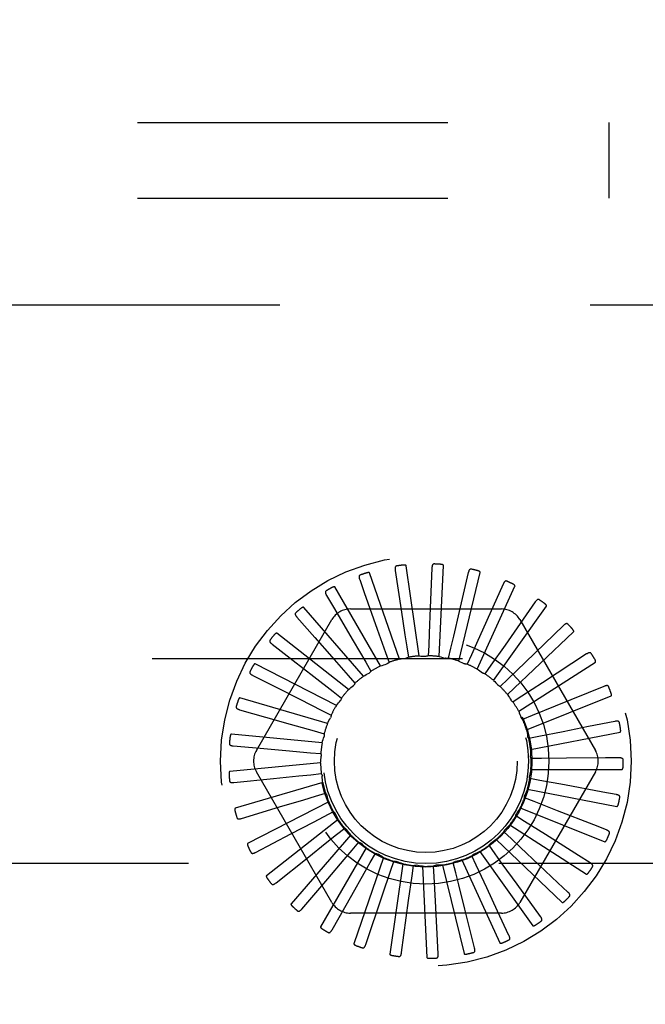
# Model space of a CAD drawing. Header units: inches. Extents: x 0 to 77.3, y 0 to 50.
# Tile 56 of 60: x 72.1 to 73, y 43.3 to 44.6. Entities that reach past the tile are written whole.
import ezdxf

# ---------------------------------------------------------------- set-up
doc = ezdxf.new("R2010")
doc.units = ezdxf.units.IN
doc.header["$LTSCALE"] = 4.25
doc.header["$MEASUREMENT"] = 0
doc.linetypes.add('HIDDEN', pattern=[0.2, 0.1, -0.1])
doc.layers.get('0').update_dxf_attribs({"linetype": 'CONTINUOUS'})
doc.layers.add('DEFAULT_2', color=8, linetype='HIDDEN')
doc.layers.add('DIMENSIONS', color=7, linetype='CONTINUOUS')
doc.styles.get("Standard").update_dxf_attribs({"font": 'arial.ttf'})
doc.dimstyles.new('DIMSTYLE_1', dxfattribs={"dimtxt": 0.340909, "dimasz": 0.454545, "dimexe": 0.09, "dimexo": 0.07, "dimgap": 0.0375, "dimtad": 0, "dimtih": 1, "dimtoh": 1, "dimzin": 4, "dimdsep": 46, "dimtxsty": 'Standard', "dimblk": '_FILLED', "dimblk1": '_FILLED', "dimblk2": '_FILLED', "dimcen": 0.09, "dimadec": 3, "dimazin": 1, "dimtfac": 1, "dimtdec": 3, "dimtofl": 0, "dimtmove": 0, "dimatfit": 3, "dimldrblk": '_FILLED', "dimfxl": 0, "dimtolj": 1, "dimtzin": 4, "dimarcsym": 0})

# ---------------------------------------------------------------- blocks, each defined once
blk = doc.blocks.new('_FILLED')
at = {"color": 0, "linetype": 'ByBlock'}
blk.add_solid([(0, 0), (-1, 0.2), (-1, -0.2)], dxfattribs=at)
blk = doc.blocks.new('*D11')
at = {"layer": 'DIMENSIONS', "color": 2, "linetype": 'Continuous'}
for p, q in [((73.9306, 45.3549), (74.9428, 45.3549)), ((74.5338, 45.3549), (74.5338, 44.0708)), ((74.5338, 42.1049), (74.5338, 43.389)), ((66.0056, 42.1049), (74.9428, 42.1049))]:
    blk.add_line(p, q, dxfattribs=at)
at = {"layer": 'DIMENSIONS', "color": 2, "linetype": 'Continuous', "xscale": 0.4545454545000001, "yscale": 0.4545454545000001, "zscale": 0.4545454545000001}
for p, rotation in [((74.5338, 45.3549), 90), ((74.5338, 42.1049), 270)]:
    blk.add_blockref('_FILLED', p, dxfattribs=dict(at, rotation=rotation))
at = {"layer": 'DIMENSIONS', "color": 2, "linetype": 'Continuous', "insert": (74.5338, 43.9004), "char_height": 0.34091, "width": 0.926411, "attachment_point": 2, "line_spacing_factor": 0.9}
blk.add_mtext('3.25', dxfattribs=at)

msp = doc.modelspace()

# ---------------------------------------------------------------- linework, layer by layer
at = {"layer": 'DEFAULT_2', "color": 8, "linetype": 'HIDDEN'}
for p, q in [((57.842445, 44.479909), (73.532445, 44.479909)), ((72.938695, 44.375909), (72.938695, 44.479909)), ((57.842445, 44.375909), (73.532445, 44.375909)), ((70.362445, 44.229909), (73.612445, 44.229909)), ((72.678294, 43.74887), (72.660509, 43.872566)), ((72.695698, 43.869373), (72.693488, 43.814822)), ((72.705704, 43.748), (72.71165, 43.872827)), ((72.651215, 43.744536), (72.610341, 43.862632)), ((72.645499, 43.866156), (72.653653, 43.812172)), ((72.732454, 43.741958), (72.761917, 43.863405)), ((72.745599, 43.863032), (72.733105, 43.809884)), ((72.625445, 43.735156), (72.56296, 43.843383)), ((72.596816, 43.853496), (72.603009, 43.83601)), ((72.757578, 43.730964), (72.809492, 43.844639)), ((72.793398, 43.847361), (72.771072, 43.797539)), ((72.551408, 43.831852), (72.560799, 43.815854)), ((72.603009, 43.83601), (72.620877, 43.785532)), ((72.601916, 43.721069), (72.520079, 43.815514)), ((72.560799, 43.815854), (72.587896, 43.76967)), ((72.780166, 43.715413), (72.852655, 43.81721)), ((72.837368, 43.822928), (72.795963, 43.763906)), ((72.510917, 43.802006), (72.535182, 43.774405)), ((72.584003, 43.813242), (72.790887, 43.813242)), ((72.455302, 43.619492), (72.558744, 43.798659)), ((72.816146, 43.798659), (72.919588, 43.619492)), ((72.875919, 43.790615), (72.824092, 43.740495)), ((72.581478, 43.702783), (72.483246, 43.780034)), ((72.535182, 43.774405), (72.558514, 43.747853)), ((72.620877, 43.785532), (72.632207, 43.753481)), ((72.799404, 43.695868), (72.889848, 43.782107)), ((72.476806, 43.765036), (72.505856, 43.742526)), ((72.587896, 43.76967), (72.605088, 43.740342)), ((72.661323, 43.76125), (72.66343, 43.747147)), ((72.691383, 43.763368), (72.690782, 43.749122)), ((72.795963, 43.763906), (72.776427, 43.736084)), ((72.558514, 43.747853), (72.580945, 43.722309)), ((72.632207, 43.753481), (72.636945, 43.740032)), ((72.7213, 43.759759), (72.718014, 43.745884)), ((72.749994, 43.750554), (72.744142, 43.737551)), ((72.907658, 43.75159), (72.847283, 43.712184)), ((70.612445, 43.745409), (73.212445, 43.745409)), ((72.56487, 43.68096), (72.453793, 43.738224)), ((72.505856, 43.742526), (72.533792, 43.72087)), ((72.605088, 43.740342), (72.612285, 43.728033)), ((72.776427, 43.736084), (72.76822, 43.724424)), ((72.824092, 43.740495), (72.799644, 43.716874)), ((72.814595, 43.673036), (72.919725, 43.7406)), ((72.450309, 43.722279), (72.483093, 43.705673)), ((72.533792, 43.72087), (72.560652, 43.700032)), ((72.580945, 43.722309), (72.590342, 43.711584)), ((72.799644, 43.716874), (72.789378, 43.706977)), ((72.847283, 43.712184), (72.818806, 43.693617)), ((72.931438, 43.707264), (72.864696, 43.679996)), ((72.483093, 43.705673), (72.514623, 43.689695)), ((72.560652, 43.700032), (72.571909, 43.691279)), ((72.818806, 43.693617), (72.806853, 43.685842)), ((72.82519, 43.647742), (72.941207, 43.694188)), ((72.552692, 43.656389), (72.432786, 43.691596)), ((72.514623, 43.689695), (72.544941, 43.674317)), ((72.864696, 43.679996), (72.83322, 43.667153)), ((72.432382, 43.675279), (72.467717, 43.665178)), ((72.544941, 43.674317), (72.557651, 43.667853)), ((72.83322, 43.667153), (72.820012, 43.661781)), ((72.467717, 43.665178), (72.5017, 43.655456)), ((72.5017, 43.655456), (72.534381, 43.646094)), ((72.9464, 43.659238), (72.910364, 43.652025)), ((72.545385, 43.629956), (72.420982, 43.641835)), ((72.534381, 43.646094), (72.548084, 43.642152)), ((72.830807, 43.620899), (72.953517, 43.64455)), ((72.875703, 43.645094), (72.842366, 43.63844)), ((72.910364, 43.652025), (72.875703, 43.645094)), ((72.423673, 43.625737), (72.460281, 43.622505)), ((72.842366, 43.63844), (72.828379, 43.635665)), ((72.460281, 43.622505), (72.495491, 43.61939)), ((72.495491, 43.61939), (72.529352, 43.616382)), ((72.529352, 43.616382), (72.543554, 43.615105)), ((72.543212, 43.602618), (72.418809, 43.590739)), ((72.845912, 43.608515), (72.831653, 43.608437)), ((72.879906, 43.60874), (72.845912, 43.608515)), ((72.933452, 43.609115), (72.879906, 43.60874)), ((72.952002, 43.609249), (72.933452, 43.609115)), ((72.558744, 43.411159), (72.455302, 43.590326)), ((72.530038, 43.586256), (72.544225, 43.587689)), ((72.919588, 43.590326), (72.816146, 43.411159)), ((72.831242, 43.593479), (72.956211, 43.593479)), ((72.424498, 43.575441), (72.478809, 43.581017)), ((72.546252, 43.575364), (72.426345, 43.540156)), ((72.843731, 43.57846), (72.829715, 43.581082)), ((72.877153, 43.572247), (72.843731, 43.57846)), ((72.929802, 43.562482), (72.877153, 43.572247)), ((72.536413, 43.556803), (72.550072, 43.560896)), ((72.826481, 43.566472), (72.949191, 43.542821)), ((72.948042, 43.559102), (72.929802, 43.562482)), ((72.554395, 43.549177), (72.443318, 43.491913)), ((72.835901, 43.549361), (72.822634, 43.554588)), ((72.867544, 43.536935), (72.835901, 43.549361)), ((72.434827, 43.526211), (72.487101, 43.541965)), ((72.548246, 43.52909), (72.560884, 43.535693)), ((72.563196, 43.533174), (72.563315, 43.532932)), ((72.816694, 43.540854), (72.932711, 43.494407)), ((72.917393, 43.517382), (72.867544, 43.536935)), ((72.567347, 43.525004), (72.469115, 43.447753)), ((72.822706, 43.522269), (72.810668, 43.529912)), ((72.851425, 43.504079), (72.822706, 43.522269)), ((72.454286, 43.479825), (72.502633, 43.505187)), ((72.565111, 43.504116), (72.576271, 43.512992)), ((72.804622, 43.498164), (72.794248, 43.507948)), ((72.802236, 43.517551), (72.907366, 43.449987)), ((72.934664, 43.510612), (72.917393, 43.517382)), ((72.584639, 43.503719), (72.502802, 43.409274)), ((72.586397, 43.482786), (72.595675, 43.493613)), ((72.783628, 43.497405), (72.874073, 43.411167)), ((72.896673, 43.475446), (72.851425, 43.504079)), ((72.605647, 43.486092), (72.543163, 43.377865)), ((72.611335, 43.465869), (72.618396, 43.478257)), ((72.761545, 43.481145), (72.834034, 43.379348)), ((72.782303, 43.477917), (72.773968, 43.489487)), ((73.212445, 43.464409), (70.612445, 43.464409)), ((72.482171, 43.437959), (72.524846, 43.472013)), ((72.629612, 43.472759), (72.588739, 43.354663)), ((72.655667, 43.464202), (72.637882, 43.340505)), ((72.639023, 43.453978), (72.643613, 43.467478)), ((72.72831, 43.451759), (72.724872, 43.465598)), ((72.736783, 43.469358), (72.788697, 43.355682)), ((72.756555, 43.46226), (72.75056, 43.475198)), ((72.912351, 43.465529), (72.896673, 43.475446)), ((72.628117, 43.42178), (72.639023, 43.453978)), ((72.668462, 43.447542), (72.670414, 43.461667)), ((72.68287, 43.46073), (72.688816, 43.335903)), ((72.698587, 43.446793), (72.697831, 43.461032)), ((72.710239, 43.46247), (72.739701, 43.341024)), ((72.770881, 43.431431), (72.756555, 43.46226)), ((72.868391, 43.438189), (72.842128, 43.462878)), ((72.517476, 43.402128), (72.552935, 43.443643)), ((72.663847, 43.413861), (72.668462, 43.447542)), ((72.700429, 43.412848), (72.698587, 43.446793)), ((72.881909, 43.425484), (72.868391, 43.438189)), ((72.785788, 43.399381), (72.770881, 43.431431)), ((72.844438, 43.391924), (72.812454, 43.436171)), ((72.558925, 43.373626), (72.585886, 43.421101)), ((72.605018, 43.353483), (72.628117, 43.42178)), ((72.65409, 43.342427), (72.663847, 43.413861)), ((72.704368, 43.340858), (72.700429, 43.412848)), ((72.790887, 43.396576), (72.584003, 43.396576)), ((72.754034, 43.348832), (72.740785, 43.401797)), ((72.801293, 43.366062), (72.785788, 43.399381))]:
    msp.add_line(p, q, dxfattribs=at)
for points in [[(72.647355, 43.872189), (72.646907, 43.872076), (72.646517, 43.871892), (72.646183, 43.871633), (72.645907, 43.871314), (72.645691, 43.870949), (72.645527, 43.870538), (72.645409, 43.870085), (72.645333, 43.869596), (72.645295, 43.869076), (72.645288, 43.86853), (72.645307, 43.867964), (72.645351, 43.867378), (72.645414, 43.866775), (72.645499, 43.866156)], [(72.660509, 43.872566), (72.660453, 43.87273), (72.66036, 43.872871), (72.660229, 43.872989), (72.660068, 43.873088), (72.659889, 43.87317), (72.659692, 43.873238), (72.659484, 43.873294), (72.659264, 43.873339), (72.659033, 43.873376), (72.658791, 43.873404), (72.658539, 43.873426), (72.658279, 43.87344), (72.658011, 43.873448), (72.657733, 43.87345), (72.657446, 43.873446), (72.657148, 43.873436), (72.656838, 43.873419), (72.656516, 43.873396), (72.65618, 43.873365), (72.655831, 43.873326)], [(72.698664, 43.874946), (72.698202, 43.87492), (72.697783, 43.874813), (72.697407, 43.874622), (72.697075, 43.874361), (72.696794, 43.874043), (72.696555, 43.873671), (72.696354, 43.873248), (72.696187, 43.872782), (72.69605, 43.872279), (72.69594, 43.871745), (72.695852, 43.871185), (72.695784, 43.870601), (72.695732, 43.869997), (72.695698, 43.869373)], [(72.71165, 43.872827), (72.711626, 43.872998), (72.711562, 43.873155), (72.711455, 43.873295), (72.711316, 43.873423), (72.711155, 43.873537), (72.710975, 43.873641), (72.710781, 43.873735), (72.710574, 43.873821), (72.710354, 43.873901), (72.710122, 43.873975), (72.709879, 43.874044), (72.709626, 43.874107), (72.709364, 43.874166), (72.709092, 43.87422), (72.708809, 43.874271), (72.708515, 43.874317), (72.708208, 43.874359), (72.707887, 43.874397), (72.707549, 43.87443), (72.707195, 43.874458)], [(72.597497, 43.859772), (72.597078, 43.859576), (72.596729, 43.859322), (72.596451, 43.859004), (72.59624, 43.858639), (72.596097, 43.858239), (72.596014, 43.857805), (72.595984, 43.857338), (72.596002, 43.856843), (72.596062, 43.856325), (72.596159, 43.855788), (72.596285, 43.855236), (72.596439, 43.854668), (72.596615, 43.854089), (72.596816, 43.853496)], [(72.610341, 43.862632), (72.610255, 43.862782), (72.610138, 43.862903), (72.609986, 43.862994), (72.60981, 43.86306), (72.609618, 43.863107), (72.609412, 43.863136), (72.609197, 43.863152), (72.608973, 43.863155), (72.608738, 43.863147), (72.608496, 43.863129), (72.608245, 43.863103), (72.607986, 43.863068), (72.607721, 43.863025), (72.607448, 43.862974), (72.607167, 43.862916), (72.606877, 43.862849), (72.60657, 43.862773), (72.606264, 43.862691), (72.605971, 43.862606), (72.605687, 43.862518)], [(72.749565, 43.867943), (72.749107, 43.868004), (72.748676, 43.867979), (72.74827, 43.867863), (72.747895, 43.867669), (72.747559, 43.86741), (72.747254, 43.86709), (72.746976, 43.866713), (72.746724, 43.866287), (72.746495, 43.865819), (72.746286, 43.865315), (72.746093, 43.864782), (72.745916, 43.864221), (72.745751, 43.863638), (72.745599, 43.863032)], [(72.761917, 43.863405), (72.761925, 43.863577), (72.761892, 43.863743), (72.761814, 43.863901), (72.761701, 43.864052), (72.761565, 43.864195), (72.761408, 43.864331), (72.761235, 43.864461), (72.761048, 43.864584), (72.760847, 43.864705), (72.760633, 43.864821), (72.760408, 43.864934), (72.760171, 43.865045), (72.759925, 43.865152), (72.759668, 43.865257), (72.7594, 43.86536), (72.75912, 43.865461), (72.758821, 43.865562), (72.758518, 43.865659), (72.758228, 43.865745), (72.757944, 43.865824)], [(72.56296, 43.843383), (72.562847, 43.843513), (72.562709, 43.84361), (72.562543, 43.843671), (72.562357, 43.843703), (72.56216, 43.843712), (72.561952, 43.843702), (72.561739, 43.843677), (72.561517, 43.843637), (72.561289, 43.843585), (72.561054, 43.843522), (72.560812, 43.843448), (72.560565, 43.843365), (72.560313, 43.843273), (72.560055, 43.843171), (72.55979, 43.843061), (72.559517, 43.842941), (72.559236, 43.84281), (72.558945, 43.842669), (72.558645, 43.842515), (72.558336, 43.842349)], [(72.798222, 43.851433), (72.797784, 43.85158), (72.797356, 43.851637), (72.796935, 43.851599), (72.79653, 43.85148), (72.796151, 43.85129), (72.795791, 43.851033), (72.795447, 43.850715), (72.795119, 43.850345), (72.794805, 43.849929), (72.794505, 43.849473), (72.794215, 43.848986), (72.793934, 43.848469), (72.793662, 43.847928), (72.793398, 43.847361)], [(72.809492, 43.844639), (72.809533, 43.844807), (72.809531, 43.844976), (72.809484, 43.845147), (72.809403, 43.845316), (72.809296, 43.845482), (72.809167, 43.845646), (72.809022, 43.845805), (72.808862, 43.845962), (72.808687, 43.846118), (72.808499, 43.846273), (72.808299, 43.846427), (72.808088, 43.84658), (72.807866, 43.846732), (72.807634, 43.846884), (72.80739, 43.847035), (72.807134, 43.847188), (72.806865, 43.847341), (72.806581, 43.847496), (72.806282, 43.847651), (72.805968, 43.847807)], [(72.55089, 43.838144), (72.550515, 43.837872), (72.550221, 43.837556), (72.550007, 43.837192), (72.54987, 43.836793), (72.549805, 43.836373), (72.549806, 43.835931), (72.549865, 43.835467), (72.549976, 43.834984), (72.550133, 43.834487), (72.550329, 43.833978), (72.550558, 43.833459), (72.550817, 43.832932), (72.551099, 43.832396), (72.551408, 43.831852)], [(72.520079, 43.815514), (72.519943, 43.815621), (72.519789, 43.81569), (72.519614, 43.815718), (72.519426, 43.815715), (72.51923, 43.815687), (72.519028, 43.815637), (72.518823, 43.815572), (72.518613, 43.815491), (72.518399, 43.815397), (72.51818, 43.81529), (72.517957, 43.815172), (72.51773, 43.815044), (72.5175, 43.814905), (72.517265, 43.814757), (72.517026, 43.814598), (72.516781, 43.814428), (72.51653, 43.814248), (72.516271, 43.814054), (72.516004, 43.813844), (72.515728, 43.81362)], [(72.693488, 43.814822), (72.692074, 43.780183), (72.691383, 43.763368)], [(72.842875, 43.826013), (72.842473, 43.826241), (72.842063, 43.826378), (72.841643, 43.82642), (72.841223, 43.82638), (72.840815, 43.826264), (72.840412, 43.82608), (72.840015, 43.825834), (72.839622, 43.825532), (72.839235, 43.825183), (72.838854, 43.824793), (72.838477, 43.824369), (72.838104, 43.823915), (72.837734, 43.823435), (72.837368, 43.822928)], [(72.852655, 43.81721), (72.852727, 43.817367), (72.852758, 43.817533), (72.852744, 43.817709), (72.852696, 43.817891), (72.852623, 43.818074), (72.852527, 43.818259), (72.852415, 43.818443), (72.852287, 43.818628), (72.852145, 43.818814), (72.85199, 43.819002), (72.851823, 43.819191), (72.851644, 43.819381), (72.851456, 43.819572), (72.851256, 43.819765), (72.851045, 43.81996), (72.850823, 43.820158), (72.850583, 43.820363), (72.850338, 43.820565), (72.850099, 43.820755), (72.849863, 43.820935)], [(72.509217, 43.808085), (72.508901, 43.807748), (72.508672, 43.807382), (72.508531, 43.806984), (72.508472, 43.806566), (72.508487, 43.806142), (72.508572, 43.805708), (72.508718, 43.805263), (72.508918, 43.804811), (72.509166, 43.804352), (72.509455, 43.80389), (72.509778, 43.803423), (72.510132, 43.802954), (72.510511, 43.802482), (72.510917, 43.802006)], [(72.653653, 43.812172), (72.65882, 43.777891), (72.661323, 43.76125)], [(72.733105, 43.809884), (72.725161, 43.776139), (72.7213, 43.759759)], [(72.771072, 43.797539), (72.756885, 43.765907), (72.749994, 43.750554)], [(72.88191, 43.792602), (72.881558, 43.792902), (72.881182, 43.793114), (72.880778, 43.793235), (72.880358, 43.793275), (72.879935, 43.793239), (72.879505, 43.793134), (72.879068, 43.792967), (72.878625, 43.792745), (72.87818, 43.792476), (72.877731, 43.792165), (72.877281, 43.79182), (72.876829, 43.791444), (72.876375, 43.791043), (72.875919, 43.790615)], [(72.483246, 43.780034), (72.483092, 43.780113), (72.482928, 43.780152), (72.482751, 43.780147), (72.482567, 43.780107), (72.48238, 43.780043), (72.482191, 43.779956), (72.482002, 43.779853), (72.481812, 43.779734), (72.481619, 43.779601), (72.481424, 43.779455), (72.481227, 43.779297), (72.481029, 43.779127), (72.480829, 43.778948), (72.480627, 43.778758), (72.480422, 43.778557), (72.480213, 43.778344), (72.479997, 43.778114), (72.479783, 43.777879), (72.479584, 43.77765), (72.479394, 43.777424)], [(72.889848, 43.782107), (72.889948, 43.782248), (72.89001, 43.782405), (72.89003, 43.78258), (72.890017, 43.782768), (72.88998, 43.782962), (72.889921, 43.783162), (72.889846, 43.783363), (72.889755, 43.783569), (72.889651, 43.783779), (72.889534, 43.783992), (72.889405, 43.78421), (72.889266, 43.78443), (72.889117, 43.784654), (72.888957, 43.784881), (72.888788, 43.785112), (72.888606, 43.785349), (72.888414, 43.785592), (72.888208, 43.78584), (72.887987, 43.786096), (72.887752, 43.786359)], [(72.473987, 43.770684), (72.47374, 43.770293), (72.473584, 43.76989), (72.473522, 43.769472), (72.473542, 43.769051), (72.473638, 43.768638), (72.473803, 43.768227), (72.47403, 43.767818), (72.474313, 43.767412), (72.474643, 43.767009), (72.475015, 43.766609), (72.47542, 43.766212), (72.475856, 43.765818), (72.476317, 43.765426), (72.476806, 43.765036)], [(72.66343, 43.747147), (72.662926, 43.746784), (72.662392, 43.746471), (72.661823, 43.746207), (72.661232, 43.745997), (72.660635, 43.745846), (72.660026, 43.745753)], [(72.678294, 43.74887), (72.680521, 43.748802), (72.682744, 43.7487), (72.684962, 43.748565), (72.687176, 43.748397)], [(72.690782, 43.749122), (72.690219, 43.74886), (72.689635, 43.748654), (72.689026, 43.748503), (72.688407, 43.748408), (72.687792, 43.748373), (72.687176, 43.748397)], [(72.705704, 43.748), (72.707878, 43.747512), (72.710041, 43.746991), (72.712194, 43.746439), (72.714336, 43.745855)], [(72.913918, 43.752407), (72.913629, 43.752768), (72.913299, 43.753047), (72.912925, 43.753243), (72.91252, 43.753362), (72.912098, 43.753406), (72.911656, 43.753385), (72.911195, 43.753304), (72.910719, 43.75317), (72.91023, 43.752989), (72.90973, 43.752769), (72.909223, 43.752516), (72.908708, 43.752232), (72.908187, 43.751924), (72.907658, 43.75159)], [(72.453793, 43.738224), (72.453627, 43.738273), (72.453459, 43.73828), (72.453286, 43.738241), (72.453113, 43.738168), (72.452942, 43.738069), (72.452773, 43.737948), (72.452606, 43.737811), (72.452442, 43.737658), (72.452278, 43.737491), (72.452114, 43.737311), (72.451951, 43.737118), (72.451788, 43.736915), (72.451626, 43.736701), (72.451463, 43.736476), (72.4513, 43.736239), (72.451135, 43.735991), (72.450969, 43.735729), (72.450801, 43.735453), (72.450632, 43.735161), (72.450461, 43.734854)], [(72.625445, 43.735156), (72.627537, 43.735921), (72.629639, 43.736653), (72.631748, 43.737352), (72.633866, 43.738018)], [(72.636945, 43.740032), (72.636519, 43.739579), (72.636054, 43.739172), (72.635545, 43.738805), (72.635005, 43.738487), (72.634447, 43.738226), (72.633866, 43.738018)], [(72.651215, 43.744536), (72.653414, 43.744891), (72.655616, 43.745212), (72.65782, 43.745499), (72.660026, 43.745753)], [(72.718014, 43.745884), (72.717412, 43.745734), (72.7168, 43.745642), (72.716173, 43.745609), (72.715547, 43.745633), (72.714937, 43.745715), (72.714336, 43.745854)], [(72.732454, 43.741958), (72.734496, 43.741068), (72.736522, 43.740147), (72.738531, 43.739198), (72.740524, 43.738218)], [(72.744142, 43.737551), (72.743521, 43.737518), (72.742903, 43.737543), (72.742282, 43.737629), (72.741671, 43.737772), (72.741088, 43.737968), (72.740524, 43.738218)], [(72.919725, 43.7406), (72.91985, 43.740719), (72.919941, 43.740861), (72.919993, 43.74103), (72.920016, 43.741217), (72.920016, 43.741415), (72.919996, 43.741622), (72.919961, 43.741834), (72.91991, 43.742053), (72.919848, 43.742279), (72.919774, 43.742511), (72.919689, 43.742748), (72.919593, 43.742991), (72.919489, 43.743239), (72.919376, 43.743492), (72.919253, 43.743751), (72.91912, 43.744018), (72.918976, 43.744293), (72.918821, 43.744576), (72.918652, 43.74487), (72.91847, 43.745174)], [(72.446471, 43.727291), (72.446303, 43.72686), (72.446226, 43.726435), (72.446244, 43.726013), (72.446343, 43.725603), (72.446516, 43.725216), (72.446755, 43.724844), (72.447056, 43.724485), (72.44741, 43.724139), (72.447811, 43.723806), (72.448252, 43.723484), (72.448724, 43.723171), (72.449227, 43.722867), (72.449755, 43.722569), (72.450309, 43.722279)], [(72.601916, 43.721069), (72.603826, 43.722216), (72.605751, 43.723332), (72.60769, 43.724418), (72.609643, 43.725473)], [(72.612285, 43.728033), (72.611953, 43.727508), (72.611573, 43.727019), (72.611143, 43.726563), (72.610673, 43.726149), (72.610174, 43.725787), (72.609643, 43.725473)], [(72.757578, 43.730964), (72.759414, 43.729702), (72.761229, 43.728415), (72.763023, 43.727103), (72.764794, 43.725764)], [(72.76822, 43.724424), (72.767604, 43.724509), (72.767002, 43.724651), (72.766408, 43.724853), (72.765836, 43.725108), (72.7653, 43.725411), (72.764794, 43.725764)], [(72.581478, 43.702783), (72.583137, 43.704271), (72.584815, 43.705731), (72.586514, 43.707164), (72.588232, 43.70857)], [(72.590342, 43.711584), (72.590115, 43.711005), (72.589835, 43.710454), (72.589498, 43.709924), (72.589115, 43.709428), (72.588695, 43.708979), (72.588233, 43.70857)], [(72.780166, 43.715413), (72.781731, 43.713827), (72.78327, 43.71222), (72.784782, 43.710591), (72.786268, 43.708941)], [(72.789378, 43.706977), (72.78879, 43.707177), (72.788226, 43.707431), (72.787681, 43.707741), (72.787167, 43.7081), (72.786698, 43.708499), (72.786268, 43.708941)], [(72.937739, 43.706882), (72.937524, 43.707291), (72.937253, 43.707627), (72.936923, 43.70789), (72.936547, 43.708083), (72.936141, 43.708207), (72.935704, 43.708269), (72.935236, 43.708277), (72.934742, 43.708236), (72.934228, 43.708151), (72.933696, 43.708029), (72.93315, 43.707876), (72.932591, 43.707696), (72.932021, 43.707492), (72.931438, 43.707264)], [(72.799404, 43.695868), (72.800639, 43.694017), (72.801845, 43.692148), (72.803022, 43.690262), (72.804171, 43.688359)], [(72.941207, 43.694188), (72.941353, 43.694281), (72.941468, 43.694404), (72.941552, 43.69456), (72.94161, 43.694739), (72.941647, 43.694933), (72.941667, 43.69514), (72.941672, 43.695356), (72.941664, 43.69558), (72.941645, 43.695814), (72.941616, 43.696055), (72.941578, 43.696305), (72.94153, 43.696561), (72.941475, 43.696824), (72.941411, 43.697094), (72.94134, 43.697372), (72.94126, 43.697659), (72.941169, 43.697962), (72.941072, 43.698264), (72.940974, 43.698551), (72.940873, 43.698829)], [(72.432786, 43.691596), (72.432613, 43.691613), (72.432446, 43.691588), (72.432284, 43.691517), (72.432128, 43.691412), (72.431979, 43.691283), (72.431836, 43.691132), (72.431698, 43.690966), (72.431566, 43.690785), (72.431436, 43.690589), (72.43131, 43.690381), (72.431186, 43.690162), (72.431064, 43.689931), (72.430945, 43.68969), (72.430828, 43.689438), (72.430713, 43.689175), (72.430599, 43.6889), (72.430483, 43.688607), (72.430372, 43.688309), (72.430271, 43.688022), (72.430179, 43.68774)], [(72.56487, 43.68096), (72.566217, 43.682735), (72.567589, 43.684487), (72.568986, 43.686215), (72.570407, 43.687921)], [(72.571909, 43.691279), (72.571795, 43.690668), (72.571624, 43.690074), (72.571394, 43.68949), (72.571112, 43.688931), (72.570784, 43.688409), (72.570407, 43.687921)], [(72.806853, 43.685842), (72.806313, 43.686149), (72.805807, 43.686505), (72.80533, 43.686913), (72.804894, 43.687363), (72.804509, 43.687843), (72.804171, 43.688359)], [(72.427665, 43.679474), (72.427582, 43.67902), (72.427586, 43.678588), (72.427683, 43.678177), (72.427859, 43.677793), (72.428102, 43.677445), (72.428407, 43.677126), (72.42877, 43.67683), (72.429184, 43.676558), (72.42964, 43.676307), (72.430134, 43.676074), (72.430657, 43.675856), (72.431208, 43.675652), (72.431783, 43.67546), (72.432382, 43.675279)], [(72.557651, 43.667853), (72.557655, 43.667232), (72.5576, 43.666616), (72.557484, 43.665999), (72.557313, 43.665396), (72.557089, 43.664822), (72.556812, 43.664271)], [(72.814595, 43.673036), (72.815458, 43.670982), (72.816289, 43.668918), (72.817088, 43.666844), (72.817854, 43.66476)], [(72.552692, 43.656389), (72.553679, 43.658386), (72.554695, 43.660366), (72.555739, 43.662327), (72.556812, 43.664271)], [(72.820012, 43.661781), (72.81954, 43.662185), (72.81911, 43.66263), (72.818719, 43.663121), (72.818376, 43.663646), (72.818089, 43.66419), (72.817854, 43.66476)], [(72.952515, 43.65767), (72.95238, 43.658113), (72.952178, 43.658494), (72.951904, 43.658815), (72.951572, 43.659076), (72.951196, 43.659274), (72.950778, 43.659418), (72.95032, 43.659514), (72.949828, 43.659567), (72.949307, 43.659581), (72.948762, 43.659562), (72.948197, 43.659516), (72.947613, 43.659444), (72.947015, 43.659352), (72.9464, 43.659238)], [(72.420982, 43.641835), (72.42081, 43.641819), (72.420651, 43.641763), (72.420505, 43.641662), (72.420371, 43.64153), (72.420249, 43.641375), (72.420137, 43.641199), (72.420034, 43.64101), (72.419938, 43.640807), (72.419847, 43.640591), (72.419763, 43.640363), (72.419682, 43.640124), (72.419607, 43.639874), (72.419536, 43.639615), (72.419469, 43.639346), (72.419405, 43.639066), (72.419345, 43.638774), (72.419287, 43.638469), (72.419234, 43.638151), (72.419186, 43.637818), (72.419141, 43.63747)], [(72.548084, 43.642152), (72.548206, 43.641542), (72.548268, 43.640927), (72.548272, 43.6403), (72.548217, 43.639675), (72.548107, 43.63907), (72.547939, 43.638476)], [(72.82519, 43.647742), (72.825649, 43.645562), (72.826074, 43.643378), (72.826466, 43.64119), (72.826824, 43.638999)], [(72.953517, 43.64455), (72.953678, 43.644614), (72.953815, 43.644713), (72.953927, 43.64485), (72.954017, 43.645015), (72.954091, 43.645198), (72.954149, 43.645398), (72.954195, 43.645608), (72.95423, 43.64583), (72.954256, 43.646063), (72.954273, 43.646306), (72.954282, 43.646558), (72.954284, 43.646819), (72.954279, 43.647088), (72.954268, 43.647365), (72.95425, 43.647651), (72.954226, 43.647948), (72.954195, 43.648257), (72.954156, 43.648578), (72.954109, 43.648911), (72.954053, 43.649257)], [(72.418248, 43.628965), (72.418252, 43.628502), (72.418338, 43.628078), (72.418511, 43.627693), (72.418757, 43.627349), (72.419061, 43.627053), (72.419421, 43.626797), (72.419834, 43.626576), (72.420291, 43.626387), (72.420787, 43.626227), (72.421316, 43.626091), (72.421871, 43.625977), (72.422451, 43.625881), (72.423051, 43.625801), (72.423673, 43.625737)], [(72.545385, 43.629956), (72.545976, 43.632104), (72.546599, 43.63424), (72.547253, 43.636364), (72.547939, 43.638476)], [(72.828379, 43.635665), (72.827992, 43.636151), (72.827654, 43.636669), (72.827364, 43.637225), (72.827126, 43.637805), (72.826947, 43.638394), (72.826824, 43.638999)], [(72.543554, 43.615105), (72.543789, 43.614529), (72.543967, 43.613937), (72.544089, 43.613321), (72.544154, 43.612698), (72.54416, 43.612082), (72.544107, 43.611468)], [(72.830807, 43.620899), (72.830845, 43.618672), (72.830849, 43.616447), (72.83082, 43.614224), (72.830757, 43.612005)], [(72.543212, 43.602618), (72.543386, 43.60484), (72.543593, 43.607055), (72.543833, 43.609264), (72.544107, 43.611468)], [(72.831653, 43.608437), (72.831365, 43.608988), (72.831131, 43.609561), (72.830951, 43.610162), (72.830827, 43.610776), (72.830763, 43.611388), (72.830757, 43.612005)], [(72.957709, 43.606552), (72.957661, 43.607012), (72.957535, 43.607425), (72.957326, 43.607792), (72.95705, 43.608111), (72.956719, 43.608376), (72.956335, 43.608597), (72.955904, 43.608778), (72.95543, 43.608923), (72.954922, 43.609035), (72.954383, 43.60912), (72.953819, 43.609181), (72.953233, 43.609221), (72.952627, 43.609244), (72.952002, 43.609249)], [(72.418809, 43.590739), (72.418644, 43.590691), (72.418498, 43.590606), (72.418374, 43.590481), (72.418268, 43.590326), (72.418178, 43.590151), (72.4181, 43.589958), (72.418035, 43.589753), (72.417979, 43.589536), (72.417931, 43.589307), (72.417891, 43.589068), (72.417857, 43.588818), (72.417831, 43.588559), (72.41781, 43.588292), (72.417794, 43.588016), (72.417785, 43.58773), (72.417781, 43.587433), (72.417782, 43.587119), (72.41779, 43.586802), (72.417803, 43.586491), (72.417823, 43.586184)], [(72.478809, 43.581017), (72.513296, 43.584547), (72.530038, 43.586256)], [(72.544225, 43.587689), (72.544564, 43.587168), (72.544851, 43.58662), (72.545088, 43.586039), (72.545269, 43.585439), (72.545391, 43.584836), (72.545456, 43.584223)], [(72.831242, 43.593479), (72.830858, 43.591284), (72.830441, 43.589099), (72.829992, 43.586922), (72.82951, 43.584755)], [(72.956211, 43.593479), (72.956381, 43.593511), (72.956533, 43.593582), (72.956669, 43.593695), (72.956789, 43.593839), (72.956896, 43.594005), (72.956991, 43.59419), (72.957076, 43.594387), (72.957152, 43.594598), (72.957221, 43.594821), (72.957284, 43.595055), (72.957341, 43.5953), (72.957392, 43.595555), (72.957439, 43.595819), (72.95748, 43.596093), (72.957517, 43.596377), (72.957549, 43.596672), (72.957577, 43.596986), (72.9576, 43.5973), (72.957616, 43.597596), (72.957625, 43.597878)], [(72.418561, 43.577582), (72.418652, 43.57713), (72.418816, 43.576731), (72.41906, 43.576385), (72.419365, 43.576094), (72.41972, 43.575861), (72.420122, 43.575678), (72.420569, 43.575539), (72.421054, 43.57544), (72.421571, 43.575376), (72.422116, 43.575343), (72.422683, 43.575336), (72.423271, 43.575352), (72.423875, 43.575386), (72.424498, 43.575441)], [(72.546252, 43.575364), (72.546002, 43.577578), (72.545786, 43.579792), (72.545604, 43.582007), (72.545456, 43.584223)], [(72.829715, 43.581082), (72.829536, 43.581677), (72.829415, 43.582284), (72.829352, 43.582908), (72.829347, 43.583534), (72.829399, 43.584148), (72.82951, 43.584755)], [(72.550072, 43.560896), (72.550504, 43.560449), (72.550889, 43.559965), (72.551231, 43.559439), (72.551523, 43.558884), (72.551757, 43.558315), (72.551937, 43.557725)], [(72.826481, 43.566472), (72.825688, 43.564389), (72.824865, 43.562322), (72.824012, 43.56027), (72.823129, 43.558233)], [(72.953136, 43.555375), (72.953176, 43.555835), (72.953131, 43.556264), (72.952995, 43.556664), (72.952783, 43.55703), (72.952509, 43.557353), (72.952174, 43.557643), (72.951785, 43.557902), (72.951347, 43.558134), (72.950869, 43.55834), (72.950356, 43.558525), (72.949814, 43.558692), (72.949246, 43.558843), (72.948656, 43.55898), (72.948042, 43.559102)], [(72.487101, 43.541965), (72.520297, 43.551957), (72.536413, 43.556803)], [(72.554395, 43.549177), (72.553731, 43.551303), (72.5531, 43.553437), (72.552502, 43.555577), (72.551937, 43.557725)], [(72.822634, 43.554588), (72.822571, 43.555206), (72.822568, 43.555824), (72.822624, 43.556449), (72.822737, 43.557066), (72.822905, 43.557658), (72.823129, 43.558233)], [(72.949191, 43.542821), (72.949364, 43.542821), (72.949528, 43.542862), (72.949682, 43.542948), (72.949828, 43.543067), (72.949964, 43.54321), (72.950093, 43.543374), (72.950213, 43.543552), (72.950328, 43.543745), (72.950439, 43.543952), (72.950545, 43.544171), (72.950647, 43.544401), (72.950746, 43.544643), (72.950842, 43.544894), (72.950934, 43.545155), (72.951024, 43.545428), (72.951112, 43.545713), (72.951198, 43.546011), (72.951281, 43.546323), (72.951362, 43.546651), (72.951439, 43.546995)], [(72.426345, 43.540156), (72.426191, 43.540077), (72.426064, 43.539965), (72.425966, 43.539818), (72.425892, 43.539645), (72.425836, 43.539456), (72.425797, 43.539252), (72.425771, 43.539038), (72.425758, 43.538813), (72.425754, 43.538579), (72.42576, 43.538336), (72.425775, 43.538084), (72.425798, 43.537824), (72.425828, 43.537557), (72.425865, 43.537282), (72.42591, 43.536999), (72.425963, 43.536705), (72.426025, 43.536396), (72.426092, 43.536086), (72.426163, 43.53579), (72.426237, 43.535503)], [(72.560884, 43.535693), (72.561355, 43.535365), (72.561793, 43.534998), (72.562202, 43.534589), (72.562575, 43.534146), (72.562905, 43.533675), (72.563196, 43.533174)], [(72.567347, 43.525004), (72.566641, 43.526308), (72.565949, 43.52762), (72.565271, 43.528938), (72.564606, 43.530263), (72.563954, 43.531594), (72.563315, 43.532932)], [(72.810668, 43.529912), (72.810723, 43.530531), (72.810836, 43.531139), (72.81101, 43.531742), (72.811238, 43.532326), (72.811515, 43.532876), (72.811843, 43.533398)], [(72.816694, 43.540854), (72.815521, 43.538959), (72.814322, 43.537085), (72.813096, 43.535231), (72.811843, 43.533398)], [(72.428591, 43.52719), (72.428766, 43.526763), (72.429004, 43.526402), (72.429308, 43.526108), (72.429663, 43.525881), (72.430055, 43.525719), (72.430485, 43.525615), (72.43095, 43.525563), (72.431445, 43.525557), (72.431965, 43.525593), (72.432506, 43.525664), (72.433064, 43.525764), (72.433638, 43.52589), (72.434225, 43.526039), (72.434827, 43.526211)], [(72.502633, 43.505187), (72.533339, 43.521281), (72.548246, 43.52909)], [(72.576271, 43.512992), (72.576837, 43.512738), (72.577375, 43.512432), (72.577888, 43.51207), (72.578365, 43.511664), (72.578794, 43.511222), (72.57918, 43.510741)], [(72.584639, 43.503719), (72.583233, 43.505446), (72.581854, 43.507192), (72.580503, 43.508957), (72.57918, 43.510741)], [(72.794248, 43.507948), (72.794421, 43.508549), (72.794647, 43.509125), (72.794928, 43.509677), (72.795258, 43.510201), (72.795636, 43.51069), (72.796062, 43.511148)], [(72.802236, 43.517551), (72.800726, 43.515912), (72.799194, 43.514299), (72.797639, 43.512711), (72.796062, 43.511148)], [(72.938961, 43.505987), (72.939087, 43.506432), (72.939123, 43.506862), (72.939066, 43.507281), (72.938927, 43.507679), (72.938719, 43.508049), (72.938445, 43.508396), (72.938112, 43.508725), (72.937726, 43.509035), (72.937296, 43.509329), (72.936826, 43.509607), (72.936326, 43.509874), (72.935796, 43.510129), (72.935243, 43.510375), (72.934664, 43.510612)], [(72.443318, 43.491913), (72.443182, 43.491806), (72.443079, 43.491672), (72.44301, 43.491509), (72.44297, 43.491326), (72.442951, 43.491129), (72.442951, 43.490921), (72.442966, 43.490706), (72.442995, 43.490483), (72.443036, 43.490253), (72.443088, 43.490015), (72.44315, 43.48977), (72.443222, 43.489519), (72.443302, 43.489263), (72.443391, 43.489), (72.443489, 43.48873), (72.443596, 43.488452), (72.443713, 43.488165), (72.44384, 43.487868), (72.443979, 43.487561), (72.44413, 43.487244)], [(72.524846, 43.472013), (72.55195, 43.493628), (72.565111, 43.504116)], [(72.595675, 43.493613), (72.59628, 43.493471), (72.596866, 43.493272), (72.597438, 43.493014), (72.597983, 43.492706), (72.598488, 43.492353), (72.598958, 43.491954)], [(72.605647, 43.486092), (72.603939, 43.487522), (72.602254, 43.488975), (72.600594, 43.490453), (72.598958, 43.491954)], [(72.773968, 43.489487), (72.774249, 43.490041), (72.77458, 43.490564), (72.774965, 43.491059), (72.775394, 43.491516), (72.775855, 43.491924), (72.776354, 43.492286)], [(72.783628, 43.497405), (72.781836, 43.496082), (72.780026, 43.494788), (72.778199, 43.493522), (72.776354, 43.492286)], [(72.842128, 43.462878), (72.816876, 43.486631), (72.804622, 43.498164)], [(72.932711, 43.494407), (72.932881, 43.494374), (72.933049, 43.494384), (72.933217, 43.494439), (72.933383, 43.494528), (72.933544, 43.494643), (72.933701, 43.494779), (72.933853, 43.494931), (72.934002, 43.495099), (72.93415, 43.495281), (72.934296, 43.495476), (72.93444, 43.495683), (72.934583, 43.495902), (72.934724, 43.49613), (72.934864, 43.49637), (72.935004, 43.49662), (72.935144, 43.496883), (72.935285, 43.497159), (72.935426, 43.49745), (72.935567, 43.497758), (72.935709, 43.498082)], [(72.447977, 43.479606), (72.448231, 43.479219), (72.448532, 43.47891), (72.448886, 43.47868), (72.449278, 43.478523), (72.449694, 43.478439), (72.450136, 43.478418), (72.450603, 43.478455), (72.45109, 43.478543), (72.451594, 43.478677), (72.452112, 43.478849), (72.452641, 43.479052), (72.45318, 43.479285), (72.453728, 43.479542), (72.454286, 43.479825)], [(72.552935, 43.443643), (72.575459, 43.469996), (72.586397, 43.482786)], [(72.618396, 43.478257), (72.619017, 43.478231), (72.61963, 43.478147), (72.620241, 43.478002), (72.620834, 43.477803), (72.621397, 43.477552), (72.621934, 43.477249)], [(72.75056, 43.475198), (72.750941, 43.475689), (72.751366, 43.476139), (72.751838, 43.476553), (72.752345, 43.476921), (72.752875, 43.477234), (72.753434, 43.477495)], [(72.761545, 43.481145), (72.759534, 43.480185), (72.757512, 43.479257), (72.755479, 43.47836), (72.753434, 43.477495)], [(72.812454, 43.436171), (72.792153, 43.464273), (72.782303, 43.477917)], [(72.585886, 43.421101), (72.603015, 43.451241), (72.611335, 43.465869)], [(72.629612, 43.472759), (72.627664, 43.473839), (72.625734, 43.474948), (72.623825, 43.476085), (72.621934, 43.477249)], [(72.643613, 43.467478), (72.644228, 43.467571), (72.644845, 43.467604), (72.645472, 43.467577), (72.646093, 43.467493), (72.646693, 43.467354), (72.647278, 43.467158)], [(72.655667, 43.464202), (72.653549, 43.464894), (72.651445, 43.465618), (72.649354, 43.466372), (72.647278, 43.467158)], [(72.724872, 43.465598), (72.725339, 43.466008), (72.725841, 43.466369), (72.726382, 43.466686), (72.72695, 43.466951), (72.72753, 43.467158), (72.728128, 43.467309)], [(72.736783, 43.469358), (72.734627, 43.468796), (72.732466, 43.468267), (72.7303, 43.467771), (72.728128, 43.467309)], [(72.915694, 43.460176), (72.915902, 43.460588), (72.91602, 43.461004), (72.916042, 43.461425), (72.915982, 43.461843), (72.915847, 43.462245), (72.915644, 43.462638), (72.915379, 43.463024), (72.915059, 43.463402), (72.914692, 43.463771), (72.914284, 43.464134), (72.913843, 43.46449), (72.913371, 43.464841), (72.912874, 43.465188), (72.912351, 43.465529)], [(72.670414, 43.461667), (72.671, 43.461874), (72.6716, 43.462023), (72.672221, 43.462116), (72.672846, 43.462151), (72.673462, 43.462127), (72.674073, 43.462046)], [(72.68287, 43.46073), (72.680659, 43.46101), (72.678457, 43.461322), (72.676261, 43.461667), (72.674073, 43.462046)], [(72.697831, 43.461032), (72.698367, 43.461346), (72.698928, 43.461607), (72.69952, 43.461815), (72.700127, 43.461968), (72.700736, 43.462061), (72.701352, 43.462097)], [(72.710239, 43.46247), (72.708015, 43.462326), (72.705793, 43.462216), (72.703572, 43.462139), (72.701352, 43.462097)], [(72.740785, 43.401797), (72.732384, 43.435431), (72.72831, 43.451759)], [(72.907366, 43.449987), (72.907526, 43.449923), (72.907694, 43.4499), (72.907869, 43.449922), (72.908049, 43.449979), (72.908228, 43.450061), (72.908408, 43.450165), (72.908587, 43.450286), (72.908765, 43.450422), (72.908944, 43.450573), (72.909124, 43.450737), (72.909305, 43.450913), (72.909487, 43.451101), (72.909669, 43.451298), (72.909852, 43.451507), (72.910037, 43.451726), (72.910224, 43.451958), (72.910418, 43.452207), (72.910608, 43.452462), (72.910785, 43.452708), (72.910953, 43.452952)], [(72.469115, 43.447753), (72.469001, 43.447623), (72.468925, 43.447472), (72.468889, 43.447299), (72.468883, 43.447111), (72.468902, 43.446914), (72.468942, 43.44671), (72.468997, 43.446502), (72.469068, 43.446289), (72.469152, 43.44607), (72.469248, 43.445846), (72.469355, 43.445618), (72.469473, 43.445385), (72.4696, 43.445149), (72.469737, 43.444907), (72.469884, 43.444661), (72.470042, 43.444408), (72.470214, 43.444143), (72.470392, 43.443881), (72.470568, 43.443632), (72.470744, 43.443393)], [(72.476018, 43.436551), (72.47634, 43.436219), (72.476695, 43.435973), (72.477086, 43.435813), (72.4775, 43.435734), (72.477925, 43.435729), (72.478362, 43.435793), (72.478814, 43.435917), (72.479275, 43.436096), (72.479744, 43.436322), (72.480221, 43.436589), (72.480701, 43.436889), (72.481187, 43.43722), (72.481677, 43.437576), (72.482171, 43.437959)], [(72.884178, 43.419594), (72.884461, 43.41996), (72.884655, 43.420346), (72.884757, 43.420756), (72.884776, 43.421178), (72.88472, 43.421598), (72.884595, 43.422022), (72.884408, 43.422451), (72.884165, 43.422883), (72.883875, 43.423315), (72.883543, 43.423748), (72.883177, 43.424182), (72.88278, 43.424615), (72.882358, 43.42505), (72.881909, 43.425484)], [(72.874073, 43.411167), (72.874218, 43.411073), (72.874378, 43.411019), (72.874554, 43.411008), (72.874741, 43.411029), (72.874933, 43.411076), (72.87513, 43.411144), (72.875328, 43.411229), (72.875529, 43.411329), (72.875733, 43.411443), (72.875941, 43.41157), (72.876152, 43.411709), (72.876366, 43.411858), (72.876582, 43.412018), (72.876801, 43.412188), (72.877024, 43.412369), (72.877252, 43.412561), (72.877485, 43.412765), (72.877724, 43.412983), (72.877968, 43.413215), (72.878218, 43.413461)], [(72.502802, 43.409274), (72.502715, 43.409124), (72.502669, 43.408962), (72.502666, 43.408785), (72.502697, 43.408599), (72.502752, 43.40841), (72.50283, 43.408217), (72.502924, 43.408023), (72.503034, 43.407827), (72.503157, 43.407628), (72.503294, 43.407427), (72.503442, 43.407223), (72.503602, 43.407016), (72.503772, 43.406808), (72.503952, 43.406597), (72.504143, 43.406383), (72.504346, 43.406165), (72.504561, 43.405941), (72.50479, 43.405713), (72.505034, 43.40548), (72.505292, 43.405241)], [(72.511701, 43.399581), (72.512079, 43.399316), (72.512473, 43.399141), (72.512887, 43.399059), (72.513309, 43.399059), (72.513727, 43.399134), (72.514145, 43.399279), (72.514565, 43.399487), (72.514984, 43.39975), (72.515402, 43.400061), (72.51582, 43.400413), (72.516235, 43.400799), (72.51665, 43.401216), (72.517063, 43.401658), (72.517476, 43.402128)], [(72.845552, 43.385711), (72.845899, 43.386017), (72.846162, 43.386359), (72.84634, 43.386742), (72.846439, 43.387153), (72.846463, 43.387576), (72.846421, 43.388016), (72.846318, 43.388473), (72.846161, 43.388943), (72.845958, 43.389422), (72.845714, 43.38991), (72.845437, 43.390405), (72.84513, 43.390906), (72.844797, 43.391412), (72.844438, 43.391924)], [(72.543163, 43.377865), (72.543106, 43.377702), (72.543091, 43.377534), (72.543122, 43.37736), (72.543187, 43.377183), (72.543277, 43.377008), (72.54339, 43.376833), (72.543519, 43.37666), (72.543664, 43.376489), (72.543823, 43.376317), (72.543996, 43.376145), (72.54418, 43.375972), (72.544376, 43.3758), (72.544582, 43.375628), (72.544799, 43.375455), (72.545027, 43.37528), (72.545267, 43.375104), (72.545521, 43.374926), (72.545789, 43.374745), (72.546073, 43.374561), (72.546374, 43.374375)], [(72.553736, 43.370031), (72.554158, 43.369843), (72.554578, 43.369746), (72.555001, 43.369743), (72.555415, 43.369824), (72.555811, 43.369977), (72.556193, 43.370199), (72.556566, 43.370482), (72.556928, 43.37082), (72.55728, 43.371204), (72.557623, 43.371629), (72.557958, 43.372086), (72.558286, 43.372574), (72.558608, 43.373087), (72.558925, 43.373626)], [(72.834034, 43.379348), (72.834159, 43.379229), (72.834306, 43.379145), (72.834477, 43.379101), (72.834665, 43.379087), (72.834862, 43.379096), (72.835068, 43.379126), (72.835278, 43.379172), (72.835495, 43.379232), (72.835717, 43.379306), (72.835945, 43.379391), (72.836178, 43.379487), (72.836417, 43.379594), (72.836659, 43.379709), (72.836906, 43.379835), (72.83716, 43.37997), (72.83742, 43.380116), (72.837692, 43.380275), (72.837963, 43.38044), (72.83822, 43.380604), (72.838467, 43.380769)], [(72.788697, 43.355682), (72.788797, 43.355541), (72.788926, 43.355432), (72.789085, 43.355356), (72.789267, 43.355306), (72.789463, 43.355278), (72.78967, 43.355268), (72.789886, 43.355273), (72.79011, 43.355292), (72.790342, 43.355322), (72.790582, 43.355362), (72.790829, 43.355413), (72.791083, 43.355472), (72.791343, 43.35554), (72.79161, 43.355616), (72.791884, 43.355701), (72.792167, 43.355795), (72.792459, 43.355898), (72.792762, 43.356011), (72.793077, 43.356136), (72.793402, 43.356273)], [(72.801212, 43.35975), (72.80161, 43.359985), (72.801933, 43.360271), (72.80218, 43.360614), (72.802355, 43.360998), (72.802459, 43.361409), (72.802501, 43.36185), (72.802486, 43.362317), (72.802421, 43.362808), (72.802312, 43.363318), (72.802165, 43.363843), (72.801987, 43.364381), (72.80178, 43.364931), (72.801549, 43.365491), (72.801293, 43.366062)], [(72.588739, 43.354663), (72.588714, 43.354492), (72.588731, 43.354324), (72.588794, 43.354159), (72.588891, 43.353998), (72.589013, 43.353842), (72.589157, 43.353692), (72.589316, 43.353547), (72.589491, 43.353406), (72.58968, 43.353267), (72.589882, 43.353131), (72.590095, 43.352997), (72.59032, 43.352864), (72.590555, 43.352734), (72.590801, 43.352605), (72.591058, 43.352477), (72.591328, 43.35235), (72.591615, 43.352221), (72.591907, 43.352096), (72.592189, 43.351982), (72.592466, 43.351876)], [(72.600602, 43.348971), (72.601053, 43.348866), (72.601484, 43.34885), (72.6019, 43.348928), (72.602291, 43.349085), (72.602651, 43.349311), (72.602985, 43.349601), (72.603297, 43.34995), (72.603588, 43.35035), (72.603861, 43.350793), (72.604117, 43.351275), (72.60436, 43.351788), (72.604589, 43.352329), (72.604809, 43.352893), (72.605018, 43.353483)], [(72.650609, 43.337161), (72.65107, 43.337144), (72.651497, 43.33721), (72.65189, 43.337364), (72.652245, 43.337593), (72.652555, 43.337882), (72.652828, 43.33823), (72.653069, 43.338632), (72.653279, 43.33908), (72.653463, 43.339567), (72.653624, 43.340089), (72.653764, 43.340638), (72.653888, 43.341213), (72.653997, 43.341809), (72.65409, 43.342427)], [(72.752759, 43.34265), (72.753194, 43.342805), (72.753566, 43.343025), (72.753873, 43.343315), (72.754118, 43.343659), (72.754298, 43.344043), (72.754422, 43.344467), (72.754496, 43.34493), (72.754526, 43.345424), (72.754515, 43.345945), (72.75447, 43.346489), (72.754397, 43.347051), (72.754297, 43.34763), (72.754177, 43.348224), (72.754034, 43.348832)], [(72.637882, 43.340505), (72.63789, 43.340332), (72.637938, 43.34017), (72.638032, 43.34002), (72.638158, 43.33988), (72.638307, 43.339751), (72.638477, 43.339631), (72.63866, 43.339518), (72.638859, 43.339413), (72.63907, 43.339312), (72.639294, 43.339217), (72.639529, 43.339126), (72.639775, 43.339038), (72.640031, 43.338955), (72.640296, 43.338875), (72.640573, 43.338798), (72.640862, 43.338724), (72.641163, 43.338652), (72.641479, 43.338584), (72.64181, 43.338519), (72.642155, 43.338459)], [(72.688816, 43.335903), (72.688857, 43.335735), (72.688935, 43.335586), (72.689055, 43.335456), (72.689205, 43.335342), (72.689376, 43.335243), (72.689566, 43.335157), (72.689767, 43.335082), (72.689982, 43.335016), (72.690209, 43.334957), (72.690447, 43.334906), (72.690695, 43.334861), (72.690953, 43.334821), (72.69122, 43.334788), (72.691496, 43.33476), (72.691782, 43.334736), (72.692079, 43.334718), (72.692395, 43.334705), (72.692712, 43.334698), (72.693016, 43.334696), (72.693312, 43.334701)], [(72.701946, 43.335029), (72.702403, 43.335099), (72.702809, 43.335244), (72.703166, 43.33547), (72.703471, 43.335762), (72.703721, 43.336105), (72.703923, 43.336498), (72.704083, 43.336938), (72.704205, 43.337418), (72.704294, 43.337931), (72.704352, 43.338474), (72.704387, 43.33904), (72.704399, 43.339628), (72.704393, 43.340233), (72.704368, 43.340858)], [(72.739701, 43.341024), (72.739773, 43.340867), (72.739878, 43.340735), (72.74002, 43.34063), (72.740189, 43.340547), (72.740376, 43.340482), (72.740578, 43.340433), (72.740791, 43.340398), (72.741014, 43.340373), (72.741248, 43.340359), (72.741491, 43.340353), (72.741743, 43.340356), (72.742004, 43.340366), (72.742272, 43.340384), (72.742549, 43.340408), (72.742834, 43.340439), (72.74313, 43.340478), (72.743436, 43.340524), (72.743755, 43.340578), (72.744087, 43.340641), (72.744432, 43.340713)]]:
    msp.add_lwpolyline(points, dxfattribs=at)
for radius in [0.28125, 0.1685, 0.14525, 0.1405, 0.12525]:
    msp.add_circle((72.687445, 43.604909), radius, dxfattribs=at)
for centre, radius, start, end in [((72.687445, 43.604909), 0.27027, 96.717386, 98.530218), ((72.687445, 43.604909), 0.27027, 85.809474, 87.620993), ((72.687445, 43.604909), 0.27027, 107.607887, 109.439281), ((72.687445, 43.604909), 0.27027, 74.879826, 76.712086), ((72.687445, 43.604909), 0.27027, 118.535285, 120.348303), ((72.687445, 43.604909), 0.27027, 63.989761, 65.802861), ((72.687445, 43.604909), 0.27027, 53.06246, 54.893799), ((72.687445, 43.604909), 0.27027, 129.445696, 131.25754), ((72.584003, 43.784076), 0.029167, 90, 150), ((72.790887, 43.784076), 0.029167, 30, 90), ((72.687445, 43.604909), 0.27027, 42.172081, 43.984776), ((72.687445, 43.604909), 0.27027, 140.334615, 142.166451), ((72.687445, 43.604909), 0.144251, 93.6371, 99.583347), ((72.687445, 43.604909), 0.144251, 82.728009, 88.674256), ((72.687445, 43.604909), 0.27027, 31.263694, 33.075539), ((72.687445, 43.604909), 0.27027, 151.262711, 153.075659), ((72.687445, 43.604909), 0.144251, 115.455282, 121.401528), ((72.687445, 43.604909), 0.144251, 104.546191, 110.492437), ((72.687445, 43.604909), 0.144251, 71.818918, 77.765165), ((72.687445, 43.604909), 0.144251, 60.909827, 66.856074), ((72.687445, 43.604909), 0.144251, 126.364372, 132.310619), ((72.687445, 43.604909), 0.144251, 50.000736, 55.946983), ((72.687445, 43.604909), 0.144251, 39.091645, 45.037892), ((72.687445, 43.604909), 0.27027, 20.334552, 22.166628), ((72.687445, 43.604909), 0.144251, 137.273463, 143.21971), ((72.687445, 43.604909), 0.27027, 162.153276, 163.98476), ((72.687445, 43.604909), 0.144251, 148.182554, 154.128801), ((72.687445, 43.604909), 0.144251, 28.182554, 34.128801), ((72.687445, 43.604909), 0.144251, 159.091645, 165.037892), ((72.687445, 43.604909), 0.144251, 17.273463, 23.21971), ((72.687445, 43.604909), 0.27027, 9.44428, 11.25742), ((72.687445, 43.604909), 0.27027, 173.080423, 174.893519), ((72.687445, 43.604909), 0.144251, 170.000736, 175.946983), ((72.687445, 43.604909), 0.144251, 6.364372, 12.310619), ((72.480561, 43.604909), 0.029167, 150, 210), ((72.894329, 43.604909), 0.029167, 330, 30), ((72.687445, 43.604909), 0.144251, 180.909827, 186.856074), ((72.687445, 43.604909), 0.144251, 355.455282, 1.401528), ((72.687445, 43.604909), 0.27027, 358.509346, 0.348348), ((72.687445, 43.604909), 0.27027, 183.972746, 185.803132), ((72.687445, 43.604909), 0.144251, 191.818918, 197.765165), ((72.687445, 43.604909), 0.144251, 344.546191, 350.492437), ((72.687445, 43.604909), 0.144251, 202.728009, 208.674256), ((72.687445, 43.604909), 0.144251, 333.6371, 339.583347), ((72.687445, 43.604909), 0.27027, 347.62679, 349.439333), ((72.687445, 43.604909), 0.27027, 194.880292, 196.711913), ((72.687445, 43.604909), 0.144251, 213.6371, 219.583347), ((72.687445, 43.604909), 0.144251, 322.728009, 328.674256), ((72.687445, 43.604909), 0.144251, 311.818918, 317.765165), ((72.687445, 43.604909), 0.27027, 336.717895, 338.530087), ((72.687445, 43.604909), 0.144251, 224.546191, 230.492437), ((72.687445, 43.604909), 0.27027, 205.808058, 207.621099), ((72.687445, 43.604909), 0.144251, 235.455282, 241.401528), ((72.687445, 43.604909), 0.144251, 300.909827, 306.856074), ((72.687445, 43.604909), 0.144251, 246.364372, 252.310619), ((72.687445, 43.604909), 0.144251, 257.273463, 263.21971), ((72.687445, 43.604909), 0.144251, 279.091645, 285.037892), ((72.687445, 43.604909), 0.144251, 290.000736, 295.946983), ((72.687445, 43.604909), 0.144251, 268.182554, 274.128801), ((72.687445, 43.604909), 0.27027, 325.789265, 327.621167), ((72.687445, 43.604909), 0.27027, 216.698632, 218.530233), ((72.584003, 43.425742), 0.029167, 210, 270), ((72.790887, 43.425742), 0.029167, 270, 330), ((72.687445, 43.604909), 0.27027, 314.898839, 316.711979), ((72.687445, 43.604909), 0.27027, 227.626479, 229.439202), ((72.687445, 43.604909), 0.27027, 303.971477, 305.802847), ((72.687445, 43.604909), 0.27027, 238.536238, 240.348441), ((72.687445, 43.604909), 0.27027, 293.081511, 294.893888), ((72.687445, 43.604909), 0.27027, 249.425912, 251.257378), ((72.687445, 43.604909), 0.27027, 282.172157, 283.984638), ((72.687445, 43.604909), 0.27027, 260.353433, 262.16654), ((72.687445, 43.604909), 0.27027, 271.24396, 273.075702)]:
    msp.add_arc(centre, radius, start, end, dxfattribs=at)

# ---------------------------------------------------------------- dimensions: what is measured, and where the dimension line sits
at = {"layer": 'DIMENSIONS', "color": 2, "linetype": 'Continuous'}
dim = msp.add_linear_dim(base=(74.533752, 42.104909), p1=(73.860627, 45.354909), p2=(65.935627, 42.104909), angle=270, dimstyle='DIMSTYLE_1', dxfattribs=at)
dim.commit()
dim.dimension.update_dxf_attribs({"geometry": '*D11', "text_midpoint": (74.534575, 43.728008), "dimtype": 160})

doc.saveas('drawing.dxf')
